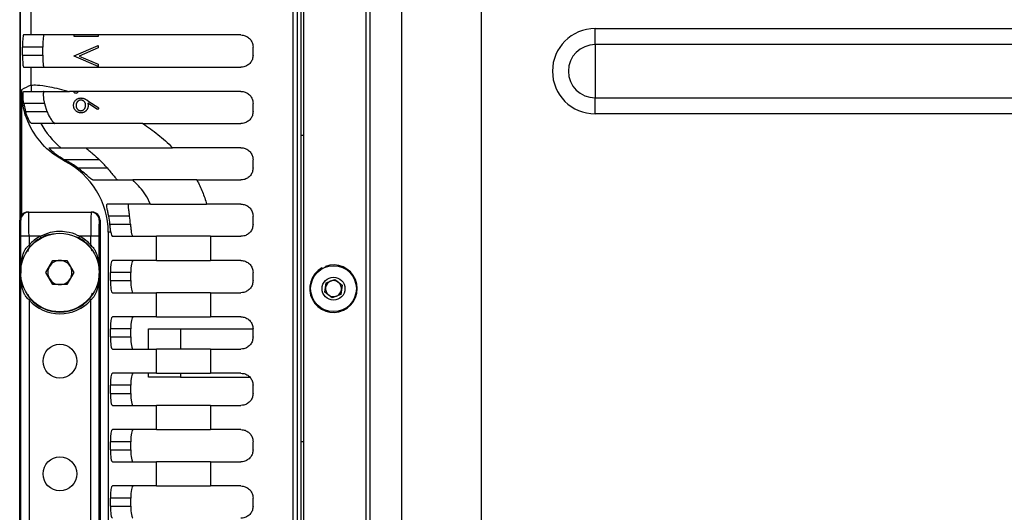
# Model space of a CAD drawing. Header units: millimetres. Extents: x 9 to 583, y 10 to 410.
# Tile 94 of 122: x 368 to 393, y 334 to 346. Entities that reach past the tile are written whole.
import ezdxf

# ---------------------------------------------------------------- set-up
doc = ezdxf.new("R2010")
doc.units = ezdxf.units.MM

msp = doc.modelspace()

# ---------------------------------------------------------------- linework, layer by layer
at = {"color": 7, "linetype": 'Continuous', "lineweight": 25}
for p, q in [((375.0629, 296.8105), (375.0629, 359.0157)), ((375.1129, 359.0331), (375.1129, 296.7931)), ((368.0716, 358.9131), (368.0716, 341.8131)), ((374.9629, 358.9852), (374.9629, 296.841)), ((376.6629, 358.8631), (376.6629, 296.9631)), ((376.7629, 358.7631), (376.7629, 297.0631)), ((377.5647, 297.0631), (377.5647, 358.7631)), ((379.5343, 358.7631), (379.5343, 297.0631)), ((368.0629, 358.5131), (368.0629, 341.6131)), ((368.3452, 345.8131), (368.3452, 346.4131)), ((368.3452, 345.8131), (368.1591, 345.8131)), ((373.5629, 345.8131), (368.3452, 345.8131)), ((369.4169, 345.779), (369.4169, 345.8131)), ((370.0169, 345.8131), (370.0169, 345.779)), ((382.3629, 345.9714), (420.7629, 345.9714)), ((382.3629, 345.5745), (382.3629, 345.9714)), ((370.0169, 345.779), (369.4169, 345.779)), ((420.7629, 345.5745), (382.3629, 345.5745)), ((382.3629, 345.5745), (382.3629, 344.2517)), ((368.1328, 345.3131), (368.1328, 345.5131)), ((368.6348, 345.5131), (368.1328, 345.5131)), ((368.1328, 345.3131), (368.6348, 345.3131)), ((368.6348, 345.3131), (368.6348, 345.5131)), ((369.4169, 345.2944), (370.0169, 345.5482)), ((370.0169, 345.4905), (369.5441, 345.2905)), ((370.0169, 345.5482), (370.0169, 345.4905)), ((373.8629, 345.3131), (373.8629, 345.5131)), ((369.4169, 345.2867), (369.4169, 345.2944)), ((370.0169, 345.0328), (369.4169, 345.2867)), ((369.5441, 345.2905), (370.0169, 345.0905)), ((370.0169, 345.0905), (370.0169, 345.0328)), ((368.1591, 345.0131), (368.3452, 345.0131)), ((368.3452, 344.5658), (368.3452, 345.0131)), ((368.3452, 345.0131), (373.5629, 345.0131)), ((368.1066, 344.4497), (368.1066, 341.3379)), ((368.1601, 344.4131), (368.3516, 344.4131)), ((373.5629, 344.4131), (369.2997, 344.4131)), ((368.1638, 344.1131), (368.2103, 343.9131)), ((368.6768, 344.1131), (368.1638, 344.1131)), ((368.6768, 344.1131), (368.7405, 343.9131)), ((369.9997, 343.9606), (369.7573, 344.1191)), ((369.7585, 344.1812), (370.0323, 344.0021)), ((373.8629, 343.9131), (373.8629, 344.1131)), ((382.3629, 343.8548), (382.3629, 344.2517)), ((382.3629, 344.2517), (420.7629, 344.2517)), ((368.2103, 343.9131), (368.7405, 343.9131)), ((370.0323, 344.0021), (369.9997, 343.9606)), ((420.7629, 343.8548), (382.3629, 343.8548)), ((368.5894, 343.6131), (368.356, 343.6131)), ((371.1233, 343.6131), (373.5629, 343.6131)), ((375.1129, 343.3131), (375.0629, 343.3131)), ((368.7998, 343.0131), (369.0885, 343.0131)), ((373.5629, 343.0131), (371.8648, 343.0131)), ((369.1733, 342.7131), (369.2198, 342.6886)), ((370.0466, 342.7131), (369.1733, 342.7131)), ((373.8629, 342.5131), (373.8629, 342.7131)), ((369.5034, 342.5131), (370.2355, 342.5131)), ((369.8811, 342.2131), (370.8717, 342.2131)), ((372.4663, 342.2131), (373.5629, 342.2131)), ((368.0716, 341.8131), (368.0716, 341.2716)), ((368.0629, 341.6131), (368.0629, 341.2131)), ((368.2629, 341.4131), (368.2873, 341.4131)), ((368.2873, 341.4131), (369.8384, 341.4131)), ((369.8384, 341.4131), (369.8628, 341.4131)), ((371.3147, 341.6131), (370.2402, 341.6131)), ((373.5629, 341.6131), (372.7095, 341.6131)), ((368.0629, 330.5631), (368.0629, 341.2131)), ((368.0874, 341.2131), (368.0629, 341.2131)), ((370.0629, 341.2131), (370.0384, 341.2131)), ((370.0629, 341.2131), (370.0629, 314.6131)), ((370.7908, 341.3131), (370.2747, 341.3131)), ((373.8629, 341.1131), (373.8629, 341.3131)), ((370.3292, 340.9131), (370.2629, 340.9131)), ((370.2629, 340.9131), (370.2629, 314.9131)), ((370.3056, 341.1131), (370.8153, 341.1131)), ((368.2943, 340.8131), (368.0943, 340.8131)), ((368.2943, 340.8131), (368.2943, 340.5911)), ((368.5726, 340.8131), (368.2943, 340.8131)), ((368.5929, 340.7759), (368.5726, 340.8131)), ((369.5531, 340.8131), (369.5328, 340.7759)), ((369.8314, 340.8131), (369.5531, 340.8131)), ((369.8314, 340.5911), (369.8314, 340.8131)), ((370.0314, 340.8131), (369.8314, 340.8131)), ((370.3687, 340.8131), (371.4649, 340.8131)), ((371.4649, 340.2131), (371.4649, 340.8131)), ((372.8056, 340.8131), (371.4649, 340.8131)), ((372.8056, 340.8131), (372.8056, 340.2131)), ((372.8056, 340.8131), (373.5629, 340.8131)), ((368.3261, 340.563), (368.2943, 340.5911)), ((369.8314, 340.5911), (369.7996, 340.563)), ((368.7164, 339.9131), (368.8896, 340.2131)), ((368.8896, 340.2131), (369.2361, 340.2131)), ((369.2361, 340.2131), (369.4093, 339.9131)), ((371.4649, 340.2131), (370.3687, 340.2131)), ((371.4649, 340.2131), (372.8056, 340.2131)), ((373.5629, 340.2131), (372.8056, 340.2131)), ((375.5857, 340.0112), (375.576, 340.0287)), ((375.6671, 340.0484), (375.6602, 340.0672)), ((368.8896, 339.6131), (368.7164, 339.9131)), ((369.4093, 339.9131), (369.2361, 339.6131)), ((370.3158, 339.7131), (370.3158, 339.9131)), ((370.8235, 339.9131), (370.3158, 339.9131)), ((370.3158, 339.7131), (370.8235, 339.7131)), ((370.8235, 339.7131), (370.8235, 339.9131)), ((373.8629, 339.7131), (373.8629, 339.9131)), ((375.6816, 339.6563), (375.8962, 339.7416)), ((375.8962, 339.7416), (376.0774, 339.5985)), ((369.2361, 339.6131), (368.8896, 339.6131)), ((375.6483, 339.4278), (375.6816, 339.6563)), ((376.0774, 339.5985), (376.0441, 339.3699)), ((368.3261, 339.2632), (368.2943, 339.2351)), ((368.2943, 339.2351), (368.2943, 333.3911)), ((369.8314, 339.2351), (369.7996, 339.2632)), ((369.8314, 333.3911), (369.8314, 339.2351)), ((370.3687, 339.4131), (371.4649, 339.4131)), ((371.4649, 338.8131), (371.4649, 339.4131)), ((372.8056, 339.4131), (371.4649, 339.4131)), ((372.8056, 339.4131), (372.8056, 338.8131)), ((372.8056, 339.4131), (373.5629, 339.4131)), ((375.8295, 339.2846), (375.6483, 339.4278)), ((376.0441, 339.3699), (375.8295, 339.2846)), ((371.4649, 338.8131), (370.3687, 338.8131)), ((371.4649, 338.8131), (372.8056, 338.8131)), ((373.5629, 338.8131), (372.8056, 338.8131)), ((370.3158, 338.3131), (370.3158, 338.5131)), ((370.8235, 338.5131), (370.3158, 338.5131)), ((370.8235, 338.3131), (370.8235, 338.5131)), ((371.2629, 338.0131), (371.2629, 338.5131)), ((371.2629, 338.5131), (372.0629, 338.5131)), ((372.0629, 338.5131), (372.0629, 338.0131)), ((372.0629, 338.5131), (373.8629, 338.5131)), ((373.8629, 338.3131), (373.8629, 338.5131)), ((370.3158, 338.3131), (370.8235, 338.3131)), ((370.3687, 338.0131), (371.4649, 338.0131)), ((371.4649, 337.4131), (371.4649, 338.0131)), ((372.8056, 338.0131), (371.4649, 338.0131)), ((372.8056, 338.0131), (372.8056, 337.4131)), ((372.8056, 338.0131), (373.5629, 338.0131)), ((371.4649, 337.4131), (370.3687, 337.4131)), ((371.2629, 337.3131), (371.2629, 337.4131)), ((372.0629, 337.3131), (371.2629, 337.3131)), ((371.4649, 337.4131), (372.8056, 337.4131)), ((372.0629, 337.4131), (372.0629, 337.3131)), ((372.0629, 337.3131), (373.7807, 337.3131)), ((373.5629, 337.4131), (372.8056, 337.4131)), ((370.3158, 336.9131), (370.3158, 337.1131)), ((370.8235, 337.1131), (370.3158, 337.1131)), ((370.8235, 336.9131), (370.8235, 337.1131)), ((373.8629, 336.9131), (373.8629, 337.1131)), ((370.3158, 336.9131), (370.8235, 336.9131)), ((370.3687, 336.6131), (371.4649, 336.6131)), ((371.4649, 336.0131), (371.4649, 336.6131)), ((372.8056, 336.6131), (371.4649, 336.6131)), ((372.8056, 336.6131), (372.8056, 336.0131)), ((372.8056, 336.6131), (373.5629, 336.6131)), ((371.4649, 336.0131), (370.3687, 336.0131)), ((371.4649, 336.0131), (372.8056, 336.0131)), ((373.5629, 336.0131), (372.8056, 336.0131)), ((370.3158, 335.5131), (370.3158, 335.7131)), ((370.8235, 335.7131), (370.3158, 335.7131)), ((370.8235, 335.5131), (370.8235, 335.7131)), ((373.8629, 335.5131), (373.8629, 335.7131)), ((375.1129, 335.7131), (375.0629, 335.7131)), ((370.3158, 335.5131), (370.8235, 335.5131)), ((370.3687, 335.2131), (371.4649, 335.2131)), ((371.4649, 334.6131), (371.4649, 335.2131)), ((372.8056, 335.2131), (371.4649, 335.2131)), ((372.8056, 335.2131), (372.8056, 334.6131)), ((372.8056, 335.2131), (373.5629, 335.2131)), ((371.4649, 334.6131), (370.3687, 334.6131)), ((371.4649, 334.6131), (372.8056, 334.6131)), ((373.5629, 334.6131), (372.8056, 334.6131)), ((370.3158, 334.1131), (370.3158, 334.3131)), ((370.8235, 334.3131), (370.3158, 334.3131)), ((370.8235, 334.1131), (370.8235, 334.3131)), ((373.8629, 334.1131), (373.8629, 334.3131)), ((370.3158, 334.1131), (370.8235, 334.1131))]:
    msp.add_line(p, q, dxfattribs=at)
at = {"color": 8, "linetype": 'Continuous', "lineweight": 25}
for p, q in [((374.8629, 296.8564), (374.8629, 358.9698)), ((368.0943, 340.0253), (368.0943, 340.8131)), ((369.5328, 340.7759), (369.426, 340.809)), ((370.0314, 340.8131), (370.0314, 340.0253)), ((368.0943, 332.8253), (368.0943, 339.8009)), ((370.0314, 339.8009), (370.0314, 332.8253))]:
    msp.add_line(p, q, dxfattribs=at)
at = {"color": 7, "linetype": 'Continuous', "lineweight": 25}
for centre, radius in [((369.0629, 339.9131), 0.975), ((375.8629, 339.5131), 0.57), ((375.8629, 339.5131), 0.285), ((369.0629, 337.7131), 0.42), ((369.0629, 334.9131), 0.42)]:
    msp.add_circle(centre, radius, dxfattribs=at)
for centre, radius, start, end in [((382.3629, 344.9131), 1.0583, 90, 270), ((382.3629, 344.9131), 0.6614, 90, 270), ((369.9755, 340.9131), 4, 114.05178, 117.85419), ((370.3506, 344.5726), 2.0054, 180.19451, 184.5624), ((370.3525, 344.5721), 2.007, 208.54337, 230.96703), ((368.1629, 341.6131), 0.1, 155.85474, 180), ((368.2873, 341.2131), 0.2, 90.00436, 180.00436), ((369.8384, 341.2131), 0.2, 359.99564, 89.99564), ((369.0629, 339.9131), 1.0249, 118.57702, 138.58284), ((369.0629, 339.9131), 0.9824, 118.57702, 138.58284), ((369.0629, 339.9131), 0.9824, 41.41716, 61.42298), ((369.0629, 339.9131), 1.0249, 41.41716, 61.42298), ((369.0629, 339.9131), 0.3, 90, 150), ((369.0629, 339.9131), 0.3, 30, 90), ((369.0629, 339.9131), 0.3, 150, 210), ((369.0629, 339.9131), 0.3, 330, 30), ((375.8629, 339.5131), 0.59, 119.08885, 110.08885), ((369.0629, 339.9131), 0.3, 210, 270), ((369.0629, 339.9131), 0.3, 270, 330), ((375.8629, 339.5131), 0.2, 111.68719, 171.68719), ((375.8629, 339.5131), 0.2, 51.68719, 111.68719), ((375.8629, 339.5131), 0.2, 171.68719, 231.68719), ((375.8629, 339.5131), 0.2, 291.68719, 351.68719), ((375.8629, 339.5131), 0.2, 351.68719, 51.68719), ((369.0629, 339.9131), 1.0249, 221.41716, 318.58284), ((369.0629, 339.9131), 0.9824, 221.41716, 318.58284), ((375.8629, 339.5131), 0.2, 231.68719, 291.68719)]:
    msp.add_arc(centre, radius, start, end, dxfattribs=at)
for centre, major_axis, ratio, start_param, end_param in [((368.1591, 345.5131), (0, 0.3), 0.0874887, 0, 1.5707963), ((368.661, 345.5131), (0, 0.3), 0.0874887, 0, 1.5707963), ((368.1591, 345.3131), (0, 0.3), 0.0874887, 1.5707963, 3.1415927), ((368.661, 345.3131), (0, 0.3), 0.0874887, 1.5707963, 3.1415927), ((371.9679, 340.9131), (5.9696, 0), 0.33503, 2.0491808, 2.0566433), ((368.232, 340.9131), (-2.0309, 0), 0.9848078, 3.1415927, 4.226542), ((368.2849, 340.9131), (-2.0309, 0), 0.9848078, 4.0688879, 4.2340045), ((368.2849, 340.9131), (-2.5386, 0), 0.9848078, 3.8360909, 3.945395), ((368.2629, 341.2131), (-0.2, 0), 0.9998477, 4.712389, 6.2831853), ((368.2873, 340.8131), (0, 0.6), 0.0116367, 4.712389, 6.2831853), ((369.8384, 340.8131), (0, 0.6), 0.0116367, 0, 1.5707963), ((369.8628, 341.2131), (-0.2, 0), 0.9998477, 3.1415927, 4.712389), ((368.0874, 340.8131), (0, 0.4), 0.0174551, 4.712389, 6.2831853), ((370.0384, 340.8131), (0, 0.4), 0.0174551, 0, 1.5707963), ((368.2849, 340.9131), (-2.0309, 0), 0.9848078, 3.2417601, 3.3429506), ((368.2849, 340.9131), (-2.5386, 0), 0.9848078, 3.2216782, 3.3022833), ((370.3687, 341.1131), (0, 0.3), 0.176327, 2.300524, 3.1415927), ((370.8764, 341.1131), (0, 0.3), 0.176327, 2.300524, 3.1415927), ((370.3687, 339.9131), (0, 0.3), 0.176327, 0, 1.5707963), ((370.8764, 339.9131), (0, 0.3), 0.176327, 0, 1.5707963), ((370.3687, 339.7131), (0, 0.3), 0.176327, 1.5707963, 3.1415927), ((370.8764, 339.7131), (0, 0.3), 0.176327, 1.5707963, 3.1415927), ((370.3687, 338.5131), (0, 0.3), 0.176327, 0, 1.5707963), ((370.8764, 338.5131), (0, 0.3), 0.176327, 0, 1.5707963), ((370.3687, 338.3131), (0, 0.3), 0.176327, 1.5707963, 3.1415927), ((370.8764, 338.3131), (0, 0.3), 0.176327, 1.5707963, 3.1415927), ((370.3687, 337.1131), (0, 0.3), 0.176327, 0, 1.5707963), ((370.8764, 337.1131), (0, 0.3), 0.176327, 0, 1.5707963), ((370.3687, 336.9131), (0, 0.3), 0.176327, 1.5707963, 3.1415927), ((370.8764, 336.9131), (0, 0.3), 0.176327, 1.5707963, 3.1415927), ((370.3687, 335.7131), (0, 0.3), 0.176327, 0, 1.5707963), ((370.8764, 335.7131), (0, 0.3), 0.176327, 0, 1.5707963), ((370.3687, 335.5131), (0, 0.3), 0.176327, 1.5707963, 3.1415927), ((370.8764, 335.5131), (0, 0.3), 0.176327, 1.5707963, 3.1415927), ((370.3687, 334.3131), (0, 0.3), 0.176327, 0, 1.5707963), ((370.8764, 334.3131), (0, 0.3), 0.176327, 0, 1.5707963), ((370.3687, 334.1131), (0, 0.3), 0.176327, 1.5707963, 3.1415927), ((370.8764, 334.1131), (0, 0.3), 0.176327, 1.5707963, 3.1415927)]:
    msp.add_ellipse(centre, major_axis=major_axis, ratio=ratio, start_param=start_param, end_param=end_param, dxfattribs=at)
for points, knots in [([(373.5629, 345.8131), (373.5969, 345.8097), (373.665, 345.803), (373.7559, 345.7501), (373.8237, 345.6724), (373.8582, 345.5883), (373.8616, 345.5339), (373.8629, 345.5131)], [0, 0, 0, 0, 0.2191646, 0.438432, 0.6550515, 0.8684195, 1, 1, 1, 1]), ([(373.8629, 345.3131), (373.8596, 345.2797), (373.8531, 345.2129), (373.8024, 345.1238), (373.7277, 345.056), (373.6432, 345.0187), (373.5864, 345.0148), (373.5629, 345.0131)], [0, 0, 0, 0, 0.2108991, 0.4217683, 0.6335253, 0.8476961, 1, 1, 1, 1]), ([(368.3452, 344.5658), (368.3881, 344.57), (368.4751, 344.5783), (368.7916, 344.5367), (369.126, 344.4554), (369.2997, 344.4131)], [0, 0, 0, 0, 0.3191614, 0.646477, 1, 1, 1, 1]), ([(369.1803, 342.6817), (369.074, 342.7447), (368.7751, 342.9217), (368.3904, 343.3585), (368.1427, 343.9195), (368.117, 344.2963), (368.1066, 344.4497)], [0, 0, 0, 0, 0.1706353, 0.4794985, 0.7882119, 1, 1, 1, 1]), ([(368.1638, 344.1131), (368.1588, 344.1458), (368.1487, 344.2113), (368.1445, 344.3001), (368.1467, 344.368), (368.1529, 344.4069), (368.1579, 344.4112), (368.1601, 344.4131)], [0, 0, 0, 0, 0.2100158, 0.4201306, 0.6286909, 0.8395209, 1, 1, 1, 1]), ([(368.3516, 344.4131), (368.3967, 344.4131), (368.4881, 344.4131), (368.806, 344.4131), (369.1357, 344.4131), (369.2997, 344.4131)], [0, 0, 0, 0, 0.32941208, 0.66654682, 1, 1, 1, 1]), ([(368.6624, 344.4131), (368.6596, 344.4098), (368.6538, 344.4032), (368.6486, 344.3517), (368.6499, 344.2764), (368.6594, 344.192), (368.6717, 344.1366), (368.6768, 344.1131)], [0, 0, 0, 0, 0.2138601, 0.4277853, 0.6397957, 0.8475816, 1, 1, 1, 1]), ([(369.4592, 344.3636), (369.4559, 344.3638), (369.4494, 344.3642), (369.44, 344.367), (369.4314, 344.3717), (369.4237, 344.378), (369.4173, 344.3857), (369.4127, 344.3943), (369.4097, 344.4037), (369.4094, 344.4103), (369.4092, 344.4136)], [0, 0, 0, 0, 0.1262316, 0.2493566, 0.3713901, 0.4998887, 0.6272035, 0.7505856, 0.8722434, 1, 1, 1, 1]), ([(369.5092, 344.4136), (369.509, 344.4103), (369.5086, 344.4037), (369.5059, 344.3943), (369.5013, 344.3857), (369.4949, 344.3781), (369.4873, 344.3717), (369.4787, 344.367), (369.4692, 344.3641), (369.4626, 344.3638), (369.4592, 344.3636)], [0, 0, 0, 0, 0.127574, 0.2486235, 0.3718293, 0.4989622, 0.626095, 0.747954, 0.870903, 1, 1, 1, 1]), ([(373.5629, 344.4131), (373.5969, 344.4097), (373.665, 344.403), (373.7559, 344.3501), (373.8237, 344.2724), (373.8582, 344.1883), (373.8616, 344.1339), (373.8629, 344.1131)], [0, 0, 0, 0, 0.2191646, 0.438432, 0.6550515, 0.8684195, 1, 1, 1, 1]), ([(369.4015, 344.0665), (369.4018, 344.0746), (369.4023, 344.0906), (369.4069, 344.1141), (369.4144, 344.1367), (369.4247, 344.1582), (369.4378, 344.1782), (369.4535, 344.196), (369.4715, 344.2117), (369.4919, 344.2246), (369.5136, 344.2352), (369.5365, 344.2427), (369.5601, 344.2475), (369.5761, 344.248), (369.5842, 344.2482)], [0, 0, 0, 0, 0.0843262, 0.1670353, 0.2495407, 0.3327067, 0.4158726, 0.4977774, 0.5803136, 0.6645326, 0.7495712, 0.8324742, 0.9156738, 1, 1, 1, 1]), ([(369.582, 344.1944), (369.578, 344.1943), (369.57, 344.1941), (369.5583, 344.1921), (369.5471, 344.1892), (369.5362, 344.1849), (369.5259, 344.1795), (369.516, 344.1729), (369.5066, 344.1651), (369.4978, 344.1561), (369.4897, 344.1464), (369.4825, 344.1361), (369.4764, 344.1253), (369.4717, 344.1139), (369.4678, 344.102), (369.465, 344.0897), (369.4634, 344.0768), (369.4632, 344.0681), (369.4631, 344.0636)], [0, 0, 0, 0, 0.0618526, 0.1212838, 0.1807779, 0.2392732, 0.2986414, 0.3581858, 0.4207601, 0.4852047, 0.5503623, 0.6136499, 0.6766235, 0.739108, 0.8021647, 0.8667166, 0.9320376, 1, 1, 1, 1]), ([(369.7015, 344.0683), (369.7014, 344.0729), (369.7011, 344.0818), (369.6996, 344.095), (369.6968, 344.1074), (369.6931, 344.1192), (369.6881, 344.1303), (369.6821, 344.1408), (369.675, 344.1506), (369.6668, 344.1595), (369.658, 344.1677), (369.6485, 344.1747), (369.6385, 344.1808), (369.6281, 344.1858), (369.6173, 344.1896), (369.606, 344.1924), (369.5942, 344.194), (369.5861, 344.1942), (369.582, 344.1944)], [0, 0, 0, 0, 0.0705922, 0.1385013, 0.20379, 0.2667876, 0.329098, 0.3911745, 0.4531678, 0.5157968, 0.5779688, 0.6389663, 0.6983811, 0.7573205, 0.8164122, 0.8762794, 0.9368235, 1, 1, 1, 1]), ([(369.5842, 344.2482), (369.5904, 344.248), (369.603, 344.2476), (369.6221, 344.2449), (369.6417, 344.2401), (369.6582, 344.2348), (369.6719, 344.2296), (369.6827, 344.2247), (369.6942, 344.2193), (369.706, 344.213), (369.7185, 344.2063), (369.7313, 344.1984), (369.7449, 344.1902), (369.7539, 344.1842), (369.7585, 344.1812)], [0, 0, 0, 0, 0.097806, 0.1996123, 0.305296, 0.4158174, 0.4742406, 0.5372869, 0.6033858, 0.6743112, 0.7495305, 0.8286083, 0.9120427, 1, 1, 1, 1]), ([(369.7573, 344.1191), (369.759, 344.1086), (369.7623, 344.088), (369.7628, 344.0672), (369.7631, 344.057)], [0, 0, 0, 0, 0.5126593, 1, 1, 1, 1]), ([(368.356, 343.6131), (368.3509, 343.6163), (368.3407, 343.6225), (368.3095, 343.67), (368.2721, 343.742), (368.2364, 343.8279), (368.2178, 343.8887), (368.2103, 343.9131)], [0, 0, 0, 0, 0.19990701, 0.3992355, 0.61339148, 0.84434166, 1, 1, 1, 1]), ([(368.7405, 343.9131), (368.7565, 343.8765), (368.7885, 343.8034), (368.8467, 343.7098), (368.8972, 343.6452), (368.9273, 343.6163), (368.9347, 343.6139), (368.9373, 343.6131)], [0, 0, 0, 0, 0.2336778, 0.4667286, 0.7157995, 0.9029784, 1, 1, 1, 1]), ([(369.5853, 343.879), (369.5769, 343.8793), (369.5604, 343.8799), (369.5363, 343.8844), (369.5135, 343.8921), (369.4919, 343.9025), (369.4722, 343.9159), (369.4544, 343.9318), (369.4388, 343.9504), (369.4255, 343.9711), (369.4149, 343.9936), (369.4071, 344.0171), (369.4024, 344.0415), (369.4018, 344.0581), (369.4015, 344.0665)], [0, 0, 0, 0, 0.08599012, 0.16910844, 0.25052858, 0.3322557, 0.41357637, 0.49412615, 0.57630593, 0.66071267, 0.74612727, 0.83001499, 0.91441973, 1, 1, 1, 1]), ([(369.4631, 344.0636), (369.4632, 344.0592), (369.4634, 344.0504), (369.465, 344.0375), (369.4678, 344.0252), (369.4717, 344.0133), (369.4764, 344.0019), (369.4825, 343.9911), (369.4896, 343.9807), (369.4978, 343.971), (369.5065, 343.9619), (369.5161, 343.9544), (369.5258, 343.9475), (369.5363, 343.9423), (369.5471, 343.938), (369.5583, 343.9351), (369.57, 343.9332), (369.578, 343.9329), (369.582, 343.9328)], [0, 0, 0, 0, 0.0679503, 0.1332598, 0.1978003, 0.2608458, 0.3233193, 0.3862817, 0.4500615, 0.5152076, 0.5796408, 0.6418172, 0.7016924, 0.7607691, 0.8192541, 0.8787376, 0.9381583, 1, 1, 1, 1]), ([(369.582, 343.9328), (369.5861, 343.9329), (369.5942, 343.9331), (369.606, 343.9352), (369.6174, 343.9381), (369.6282, 343.9427), (369.6386, 343.9482), (369.6485, 343.9552), (369.658, 343.9632), (369.6669, 343.9724), (369.6749, 343.9825), (369.6821, 343.9933), (369.6881, 344.0045), (369.6931, 344.0162), (369.6967, 344.0285), (369.6996, 344.0413), (369.7011, 344.0546), (369.7014, 344.0637), (369.7015, 344.0683)], [0, 0, 0, 0, 0.0611416, 0.120001, 0.178236, 0.2364955, 0.2948872, 0.3546772, 0.4166948, 0.4806334, 0.5458046, 0.6097348, 0.6729517, 0.7360011, 0.7998274, 0.8647673, 0.9310835, 1, 1, 1, 1]), ([(369.7631, 344.057), (369.7629, 344.0509), (369.7626, 344.0389), (369.7601, 344.0213), (369.7562, 344.0043), (369.7505, 343.9882), (369.7432, 343.9727), (369.7345, 343.9578), (369.7238, 343.9438), (369.712, 343.9306), (369.6988, 343.9185), (369.6848, 343.9079), (369.6701, 343.8989), (369.6546, 343.8917), (369.6383, 343.886), (369.6213, 343.8819), (369.6035, 343.8795), (369.5914, 343.8792), (369.5853, 343.879)], [0, 0, 0, 0, 0.0652308, 0.1284049, 0.1900671, 0.2509434, 0.3115458, 0.3728628, 0.4350237, 0.4990717, 0.5630911, 0.6255101, 0.68668, 0.7472825, 0.8085635, 0.8707421, 0.934341, 1, 1, 1, 1]), ([(373.8629, 343.9131), (373.8596, 343.8797), (373.8531, 343.8129), (373.8024, 343.7238), (373.7277, 343.656), (373.6432, 343.6187), (373.5864, 343.6148), (373.5629, 343.6131)], [0, 0, 0, 0, 0.2108991, 0.4217683, 0.6335253, 0.8476961, 1, 1, 1, 1]), ([(371.1233, 343.6131), (370.9238, 343.6131), (370.5196, 343.6131), (369.934, 343.6131), (369.3743, 343.6131), (368.9624, 343.6131), (368.7042, 343.6131), (368.6278, 343.6131), (368.5894, 343.6131)], [0, 0, 0, 0, 0.13639845, 0.27644437, 0.48696089, 0.70338162, 0.85084927, 1, 1, 1, 1]), ([(371.1233, 343.6131), (371.2497, 343.5267), (371.5047, 343.3524), (371.7441, 343.1268), (371.8648, 343.0131)], [0, 0, 0, 0, 0.49590138, 1, 1, 1, 1]), ([(369.1733, 342.7131), (369.1049, 342.7537), (369.0015, 342.8152), (368.8901, 342.9066), (368.8323, 342.9624), (368.8017, 342.9986), (368.7952, 343.012), (368.7989, 343.0129), (368.7998, 343.0131)], [0, 0, 0, 0, 0.3716813, 0.5623088, 0.7193093, 0.8393136, 0.9599077, 1, 1, 1, 1]), ([(369.0885, 343.0131), (369.1375, 343.0131), (369.2355, 343.0131), (369.4809, 343.0131), (369.7996, 343.0131), (370.1811, 343.0131), (370.6091, 343.0131), (371.0219, 343.0131), (371.4453, 343.0131), (371.724, 343.0131), (371.8648, 343.0131)], [0, 0, 0, 0, 0.1513848, 0.302763, 0.4593558, 0.6157786, 0.7283699, 0.8430601, 0.9207541, 1, 1, 1, 1]), ([(369.7152, 343.0131), (369.7135, 343.0117), (369.7103, 343.009), (369.7347, 342.9855), (369.79, 342.9392), (369.8985, 342.8497), (369.991, 342.7644), (370.0466, 342.7131)], [0, 0, 0, 0, 0.1077156, 0.2149478, 0.3688284, 0.6202654, 1, 1, 1, 1]), ([(373.5629, 343.0131), (373.5969, 343.0097), (373.665, 343.003), (373.7559, 342.9501), (373.8237, 342.8724), (373.8582, 342.7883), (373.8616, 342.7339), (373.8629, 342.7131)], [0, 0, 0, 0, 0.2191646, 0.438432, 0.6550515, 0.8684195, 1, 1, 1, 1]), ([(369.8811, 342.2131), (369.8735, 342.2158), (369.8583, 342.2213), (369.8058, 342.2633), (369.7198, 342.3384), (369.6124, 342.4306), (369.5332, 342.4906), (369.5034, 342.5131)], [0, 0, 0, 0, 0.14940911, 0.29792339, 0.51562329, 0.81799538, 1, 1, 1, 1]), ([(370.2355, 342.5131), (370.268, 342.4741), (370.3303, 342.3995), (370.4083, 342.304), (370.4668, 342.2383), (370.4956, 342.2146), (370.5045, 342.2133), (370.5062, 342.2131)], [0, 0, 0, 0, 0.2772844, 0.5300775, 0.7409799, 0.9531102, 1, 1, 1, 1]), ([(373.8629, 342.5131), (373.8596, 342.4797), (373.8531, 342.4129), (373.8024, 342.3238), (373.7277, 342.256), (373.6432, 342.2187), (373.5864, 342.2148), (373.5629, 342.2131)], [0, 0, 0, 0, 0.2108991, 0.4217683, 0.6335253, 0.8476961, 1, 1, 1, 1]), ([(371.3147, 341.6131), (371.2741, 341.6939), (371.2242, 341.7931), (371.0784, 342.0088), (370.969, 342.1169), (370.8717, 342.2131)], [0, 0, 0, 0, 0.3265258, 0.4011567, 1, 1, 1, 1]), ([(372.4663, 342.2131), (372.341, 342.2131), (372.0903, 342.2131), (371.6492, 342.2131), (371.2836, 342.2131), (371.0268, 342.2131), (370.9186, 342.2131), (370.8809, 342.2131), (370.8717, 342.2131)], [0, 0, 0, 0, 0.15338437, 0.30684237, 0.61170466, 0.77877853, 0.94584648, 1, 1, 1, 1]), ([(372.4663, 342.2131), (372.5158, 342.1156), (372.6133, 341.9234), (372.6778, 341.7155), (372.7095, 341.6131)], [0, 0, 0, 0, 0.50727347, 1, 1, 1, 1]), ([(370.2747, 341.3131), (370.2677, 341.3472), (370.2536, 341.4155), (370.2361, 341.5063), (370.2269, 341.5735), (370.2287, 341.6083), (370.2369, 341.6117), (370.2402, 341.6131)], [0, 0, 0, 0, 0.2197569, 0.4396499, 0.6553605, 0.8614631, 1, 1, 1, 1]), ([(370.7748, 341.6131), (370.77, 341.6101), (370.7605, 341.6041), (370.7587, 341.5561), (370.7651, 341.4847), (370.7768, 341.3998), (370.7864, 341.3402), (370.7908, 341.3131)], [0, 0, 0, 0, 0.2062324, 0.4125779, 0.6173047, 0.8259092, 1, 1, 1, 1]), ([(371.3147, 341.6131), (371.3803, 341.6131), (371.5113, 341.6131), (371.9852, 341.6131), (372.4254, 341.6131), (372.6809, 341.6131), (372.7095, 341.6131)], [0, 0, 0, 0, 0.31864695, 0.63704357, 0.95928673, 1, 1, 1, 1]), ([(373.5629, 341.6131), (373.5969, 341.6097), (373.665, 341.603), (373.7559, 341.5501), (373.8237, 341.4724), (373.8582, 341.3883), (373.8616, 341.3339), (373.8629, 341.3131)], [0, 0, 0, 0, 0.2191646, 0.438432, 0.6550515, 0.8684195, 1, 1, 1, 1]), ([(368.5726, 340.8131), (368.6572, 340.8519), (368.8623, 340.9459), (369.191, 340.9471), (369.4329, 340.881), (369.5339, 340.824), (369.5531, 340.8131)], [0, 0, 0, 0, 0.2717543, 0.65904218, 0.93520781, 1, 1, 1, 1]), ([(370.3292, 340.9131), (370.3254, 340.9406), (370.3177, 340.9956), (370.3101, 341.0692), (370.3061, 341.108), (370.3056, 341.1131)], [0, 0, 0, 0, 0.4649978, 0.9300114, 1, 1, 1, 1]), ([(370.8153, 341.1131), (370.8183, 341.0793), (370.8241, 341.0116), (370.8318, 340.9465), (370.8363, 340.9171), (370.8369, 340.9131)], [0, 0, 0, 0, 0.463488, 0.9269357, 1, 1, 1, 1]), ([(373.8629, 341.1131), (373.8596, 341.0797), (373.8531, 341.0129), (373.8024, 340.9238), (373.7277, 340.856), (373.6432, 340.8187), (373.5864, 340.8148), (373.5629, 340.8131)], [0, 0, 0, 0, 0.2108991, 0.4217683, 0.6335253, 0.8476961, 1, 1, 1, 1]), ([(373.5629, 340.2131), (373.5969, 340.2097), (373.665, 340.203), (373.7559, 340.1501), (373.8237, 340.0724), (373.8582, 339.9883), (373.8616, 339.9339), (373.8629, 339.9131)], [0, 0, 0, 0, 0.2191646, 0.438432, 0.6550515, 0.8684195, 1, 1, 1, 1]), ([(373.8629, 339.7131), (373.8596, 339.6797), (373.8531, 339.6129), (373.8024, 339.5238), (373.7277, 339.456), (373.6432, 339.4187), (373.5864, 339.4148), (373.5629, 339.4131)], [0, 0, 0, 0, 0.2108991, 0.4217683, 0.6335253, 0.8476961, 1, 1, 1, 1]), ([(373.5629, 338.8131), (373.5969, 338.8097), (373.665, 338.803), (373.7559, 338.7501), (373.8237, 338.6724), (373.8582, 338.5883), (373.8616, 338.5339), (373.8629, 338.5131)], [0, 0, 0, 0, 0.2191646, 0.438432, 0.6550515, 0.8684195, 1, 1, 1, 1]), ([(373.8629, 338.3131), (373.8596, 338.2797), (373.8531, 338.2129), (373.8024, 338.1238), (373.7277, 338.056), (373.6432, 338.0187), (373.5864, 338.0148), (373.5629, 338.0131)], [0, 0, 0, 0, 0.2108991, 0.4217683, 0.6335253, 0.8476961, 1, 1, 1, 1]), ([(373.5629, 337.4131), (373.5969, 337.4097), (373.665, 337.403), (373.7559, 337.3501), (373.8237, 337.2724), (373.8582, 337.1883), (373.8616, 337.1339), (373.8629, 337.1131)], [0, 0, 0, 0, 0.2191646, 0.438432, 0.6550515, 0.8684195, 1, 1, 1, 1]), ([(373.8629, 336.9131), (373.8596, 336.8797), (373.8531, 336.8129), (373.8024, 336.7238), (373.7277, 336.656), (373.6432, 336.6187), (373.5864, 336.6148), (373.5629, 336.6131)], [0, 0, 0, 0, 0.2108991, 0.4217683, 0.6335253, 0.8476961, 1, 1, 1, 1]), ([(373.5629, 336.0131), (373.5969, 336.0097), (373.665, 336.003), (373.7559, 335.9501), (373.8237, 335.8724), (373.8582, 335.7883), (373.8616, 335.7339), (373.8629, 335.7131)], [0, 0, 0, 0, 0.2191646, 0.438432, 0.6550515, 0.8684195, 1, 1, 1, 1]), ([(373.8629, 335.5131), (373.8596, 335.4797), (373.8531, 335.4129), (373.8024, 335.3238), (373.7277, 335.256), (373.6432, 335.2187), (373.5864, 335.2148), (373.5629, 335.2131)], [0, 0, 0, 0, 0.2108991, 0.4217683, 0.6335253, 0.8476961, 1, 1, 1, 1]), ([(373.5629, 334.6131), (373.5969, 334.6097), (373.665, 334.603), (373.7559, 334.5501), (373.8237, 334.4724), (373.8582, 334.3883), (373.8616, 334.3339), (373.8629, 334.3131)], [0, 0, 0, 0, 0.2191646, 0.438432, 0.6550515, 0.8684195, 1, 1, 1, 1]), ([(373.8629, 334.1131), (373.8596, 334.0797), (373.8531, 334.0129), (373.8024, 333.9238), (373.7277, 333.856), (373.6432, 333.8187), (373.5864, 333.8148), (373.5629, 333.8131)], [0, 0, 0, 0, 0.2108991, 0.4217683, 0.6335253, 0.8476961, 1, 1, 1, 1])]:
    msp.add_open_spline(points, degree=3, knots=knots, dxfattribs=at)
at = {"color": 8, "linetype": 'Continuous', "lineweight": 25}
for points, knots in [([(368.921, 340.8646), (368.894, 340.8647), (368.779, 340.8654), (368.6736, 340.8147), (368.5929, 340.7759)], [0, 0, 0, 0, 0.2347726, 1, 1, 1, 1]), ([(368.0981, 339.8998), (368.0977, 339.9349), (368.0962, 340.082), (368.1109, 340.2584), (368.1722, 340.4337), (368.2236, 340.5266), (368.2776, 340.5758), (368.2943, 340.5911)], [0, 0, 0, 0, 0.1377214, 0.5770094, 0.7134968, 0.911273, 1, 1, 1, 1]), ([(368.3261, 340.563), (368.3147, 340.5483), (368.2836, 340.5083), (368.2678, 340.4613), (368.2577, 340.4316)], [0, 0, 0, 0, 0.3688249, 1, 1, 1, 1]), ([(369.861, 340.4405), (369.8573, 340.4571), (369.8473, 340.5017), (369.818, 340.5393), (369.7996, 340.563)], [0, 0, 0, 0, 0.3699207, 1, 1, 1, 1]), ([(369.8314, 340.5911), (369.8568, 340.5664), (369.9052, 340.5194), (369.9626, 340.4143), (370.013, 340.2561), (370.0275, 340.1039), (370.0274, 340.0015), (370.0274, 339.9864)], [0, 0, 0, 0, 0.1563146, 0.29785372, 0.54657426, 0.93334608, 1, 1, 1, 1]), ([(368.2943, 339.2351), (368.2689, 339.2598), (368.2205, 339.3068), (368.1631, 339.412), (368.1129, 339.5702), (368.0987, 339.7092), (368.0985, 339.7981), (368.0985, 339.7998)], [0, 0, 0, 0, 0.1661422, 0.31658, 0.5809377, 0.9920261, 1, 1, 1, 1]), ([(370.0277, 339.8875), (370.0279, 339.8654), (370.0291, 339.7315), (370.0147, 339.5678), (369.9536, 339.3925), (369.9021, 339.2996), (369.8481, 339.2504), (369.8314, 339.2351)], [0, 0, 0, 0, 0.0913734, 0.5542734, 0.6980971, 0.9065038, 1, 1, 1, 1]), ([(368.268, 339.3741), (368.2709, 339.3616), (368.2804, 339.321), (368.3074, 339.2868), (368.3261, 339.2632)], [0, 0, 0, 0, 0.3089904, 1, 1, 1, 1]), ([(369.7996, 339.2632), (369.811, 339.278), (369.8445, 339.3214), (369.8615, 339.3724), (369.8728, 339.4061)], [0, 0, 0, 0, 0.34026117, 1, 1, 1, 1])]:
    msp.add_open_spline(points, degree=3, knots=knots, dxfattribs=at)

doc.saveas('drawing.dxf')
